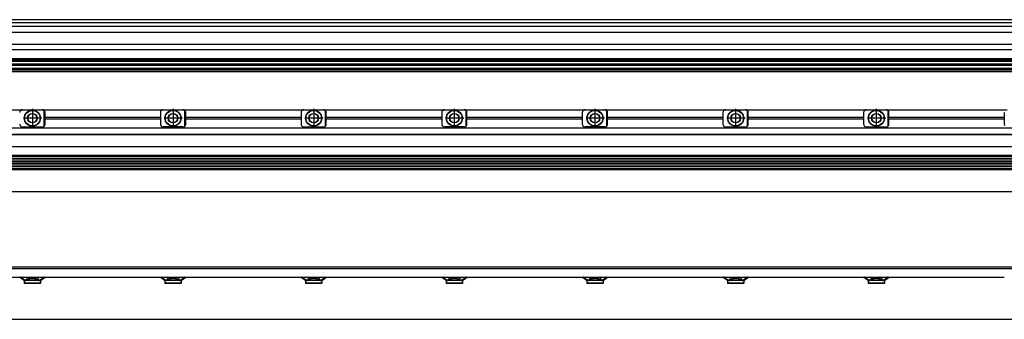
# Model space of a CAD drawing. Header units: millimetres. Extents: x -285 to 3669, y -217 to 203.
# Tile 19 of 21: x 2272 to 2972, y -94 to 119. Entities that reach past the tile are written whole.
import ezdxf

# ---------------------------------------------------------------- set-up
doc = ezdxf.new("R2010")
doc.units = ezdxf.units.MM
doc.linetypes.add('DOT_CENTER', pattern=[14, 12, -1, 0, -1])
doc.layers.add('1', color=7, linetype='Continuous')

# ---------------------------------------------------------------- blocks, each defined once
blk = doc.blocks.new('Regla_G-3040-VS4__20', base_point=(441.64, -8.55))
at = {"color": 7, "linetype": 'Continuous'}
for p, q in [((2187.6, 54.95), (2273.6, 54.95)), ((2273.6, 54.95), (2287.6, 54.95)), ((2287.6, 54.95), (2373.6, 54.95)), ((2288.95, 49.39), (2288.97, 54.41)), ((2288.97, 43.29), (2288.95, 49.39)), ((2289.13, 43.45), (2289.13, 54.24)), ((2289.6, 49.39), (2289.6, 52.95)), ((2371.6, 49.39), (2289.6, 49.39)), ((2289.6, 48.51), (2289.6, 49.39)), ((2371.6, 52.95), (2371.6, 49.39)), ((2371.6, 49.39), (2371.6, 48.51)), ((2373.6, 54.95), (2387.6, 54.95)), ((2387.6, 54.95), (2473.6, 54.95)), ((2388.95, 49.39), (2388.97, 54.41)), ((2388.97, 43.29), (2388.95, 49.39)), ((2389.13, 43.45), (2389.13, 54.24)), ((2389.6, 49.39), (2389.6, 52.95)), ((2389.6, 48.51), (2389.6, 49.39)), ((2471.6, 49.39), (2389.6, 49.39)), ((2471.6, 52.95), (2471.6, 49.39)), ((2471.6, 49.39), (2471.6, 48.51)), ((2473.6, 54.95), (2487.6, 54.95)), ((2487.6, 54.95), (2573.6, 54.95)), ((2488.95, 49.39), (2488.97, 54.41)), ((2488.97, 43.29), (2488.95, 49.39)), ((2489.13, 43.45), (2489.13, 54.24)), ((2489.6, 49.39), (2489.6, 52.95)), ((2571.6, 49.39), (2489.6, 49.39)), ((2489.6, 48.51), (2489.6, 49.39)), ((2571.6, 52.95), (2571.6, 49.39)), ((2571.6, 49.39), (2571.6, 48.51)), ((2573.6, 54.95), (2587.6, 54.95)), ((2587.6, 54.95), (2673.6, 54.95)), ((2588.97, 43.29), (2588.97, 54.41)), ((2589.13, 43.45), (2589.13, 54.24)), ((2589.6, 49.39), (2589.6, 52.95)), ((2589.6, 48.51), (2589.6, 49.39)), ((2671.6, 49.39), (2589.6, 49.39)), ((2671.6, 52.95), (2671.6, 49.39)), ((2671.6, 49.39), (2671.6, 48.51)), ((2673.6, 54.95), (2687.6, 54.95)), ((2687.6, 54.95), (2773.6, 54.95)), ((2688.95, 49.39), (2688.97, 54.41)), ((2688.97, 43.29), (2688.95, 49.39)), ((2689.13, 43.45), (2689.13, 54.24)), ((2689.6, 49.39), (2689.6, 52.95)), ((2771.6, 49.39), (2689.6, 49.39)), ((2689.6, 48.51), (2689.6, 49.39)), ((2771.6, 52.95), (2771.6, 49.39)), ((2771.6, 49.39), (2771.6, 48.51)), ((2773.6, 54.95), (2787.6, 54.95)), ((2787.6, 54.95), (2873.6, 54.95)), ((2788.97, 43.29), (2788.97, 54.41)), ((2789.13, 43.45), (2789.13, 54.24)), ((2789.6, 49.39), (2789.6, 52.95)), ((2789.6, 48.51), (2789.6, 49.39)), ((2871.6, 49.39), (2789.6, 49.39)), ((2871.6, 52.95), (2871.6, 49.39)), ((2871.6, 49.39), (2871.6, 48.51)), ((2873.6, 54.95), (2887.6, 54.95)), ((2887.6, 54.95), (2973.6, 54.95)), ((2888.97, 43.29), (2888.97, 54.41)), ((2889.13, 43.45), (2889.13, 54.24)), ((2889.6, 49.39), (2889.6, 52.95)), ((2971.6, 49.39), (2889.6, 49.39)), ((2889.6, 48.51), (2889.6, 49.39)), ((2971.6, 52.95), (2971.6, 49.39)), ((2971.6, 49.39), (2971.6, 48.51)), ((2273.6, 42.75), (2287.6, 42.75)), ((2289.6, 48.51), (2371.6, 48.51)), ((2289.6, 44.75), (2289.6, 48.51)), ((2371.6, 48.51), (2371.6, 44.75)), ((2387.6, 42.75), (2373.6, 42.75)), ((2389.6, 48.51), (2471.6, 48.51)), ((2389.6, 44.75), (2389.6, 48.51)), ((2471.6, 48.51), (2471.6, 44.75)), ((2473.6, 42.75), (2487.6, 42.75)), ((2489.6, 44.75), (2489.6, 48.51)), ((2489.6, 48.51), (2571.6, 48.51)), ((2571.6, 48.51), (2571.6, 44.75)), ((2587.6, 42.75), (2573.6, 42.75)), ((2589.6, 44.75), (2589.6, 48.51)), ((2589.6, 48.51), (2671.6, 48.51)), ((2671.6, 48.51), (2671.6, 44.75)), ((2687.6, 42.75), (2673.6, 42.75)), ((2689.6, 44.75), (2689.6, 48.51)), ((2689.6, 48.51), (2771.6, 48.51)), ((2771.6, 48.51), (2771.6, 44.75)), ((2773.6, 42.75), (2787.6, 42.75)), ((2789.6, 44.75), (2789.6, 48.51)), ((2789.6, 48.51), (2871.6, 48.51)), ((2871.6, 48.51), (2871.6, 44.75)), ((2873.6, 42.75), (2887.6, 42.75)), ((2889.6, 44.75), (2889.6, 48.51)), ((2889.6, 48.51), (2971.6, 48.51)), ((2971.6, 48.51), (2971.6, 44.75)), ((3593.62, 41.95), (458.58, 41.95)), ((458.58, 37.55), (3593.62, 37.55)), ((462.66, 37.37), (3589.55, 37.36)), ((456.08, 28.82), (3596.1, 28.81)), ((3593.62, 22.39), (458.58, 22.39)), ((3593.62, 21.71), (458.58, 21.71)), ((458.58, 20.56), (3593.62, 20.56)), ((3593.62, 19.88), (458.58, 19.88)), ((458.58, 18.73), (3593.62, 18.73)), ((3593.62, 18.04), (458.58, 18.04)), ((458.58, 16.89), (3593.62, 16.89)), ((3593.62, 16.21), (458.58, 16.21)), ((458.58, 15.06), (3593.62, 15.06)), ((3593.62, 14.38), (458.58, 14.38)), ((458.58, 13.23), (3593.62, 13.23)), ((458.58, 12.55), (3593.62, 12.55)), ((458.58, -3.05), (3593.62, -3.05))]:
    blk.add_line(p, q, dxfattribs=at)
for centre, radius in [((2280.6, 48.95), 5.75), ((2280.6, 48.95), 5.5), ((2280.6, 48.95), 3.4), ((2280.6, 48.95), 3.25), ((2380.6, 48.95), 5.75), ((2380.6, 48.95), 5.5), ((2380.6, 48.95), 3.4), ((2380.6, 48.95), 3.25), ((2480.6, 48.95), 5.75), ((2480.6, 48.95), 5.5), ((2480.6, 48.95), 3.4), ((2480.6, 48.95), 3.25), ((2580.6, 48.95), 5.75), ((2580.6, 48.95), 5.5), ((2580.6, 48.95), 3.4), ((2580.6, 48.95), 3.25), ((2680.6, 48.95), 5.75), ((2680.6, 48.95), 5.5), ((2680.6, 48.95), 3.4), ((2680.6, 48.95), 3.25), ((2780.6, 48.95), 5.75), ((2780.6, 48.95), 5.5), ((2780.6, 48.95), 3.4), ((2780.6, 48.95), 3.25), ((2880.6, 48.95), 5.75), ((2880.6, 48.95), 5.5), ((2880.6, 48.95), 3.4), ((2880.6, 48.95), 3.25)]:
    blk.add_circle(centre, radius, dxfattribs=at)
for centre, start, end in [((2273.6, 52.95), 146.44269, 180), ((2273.6, 52.95), 133.10469, 146.44269), ((2273.6, 52.95), 90, 133.10469), ((2287.6, 52.95), 46.89533, 90), ((2287.6, 52.95), 40.31491, 46.89533), ((2287.6, 52.95), 0, 40.31491), ((2373.6, 52.95), 146.44269, 180), ((2373.6, 52.95), 133.10469, 146.44269), ((2373.6, 52.95), 90, 133.10469), ((2387.6, 52.95), 46.89533, 90), ((2387.6, 52.95), 40.31491, 46.89533), ((2387.6, 52.95), 0, 40.31491), ((2473.6, 52.95), 146.44269, 180), ((2473.6, 52.95), 133.10469, 146.44269), ((2473.6, 52.95), 90, 133.10469), ((2487.6, 52.95), 46.89533, 90), ((2487.6, 52.95), 40.31491, 46.89533), ((2487.6, 52.95), 0, 40.31491), ((2573.6, 52.95), 146.44269, 180), ((2573.6, 52.95), 133.10469, 146.44269), ((2573.6, 52.95), 90, 133.10469), ((2587.6, 52.95), 46.89533, 90), ((2587.6, 52.95), 40.31491, 46.89533), ((2587.6, 52.95), 0, 40.31491), ((2673.6, 52.95), 146.44269, 180), ((2673.6, 52.95), 133.10469, 146.44269), ((2673.6, 52.95), 90, 133.10469), ((2687.6, 52.95), 46.89533, 90), ((2687.6, 52.95), 40.31491, 46.89533), ((2687.6, 52.95), 0, 40.31491), ((2773.6, 52.95), 146.44269, 180), ((2773.6, 52.95), 133.10469, 146.44269), ((2773.6, 52.95), 90, 133.10469), ((2787.6, 52.95), 46.89533, 90), ((2787.6, 52.95), 40.31491, 46.89533), ((2787.6, 52.95), 0, 40.31491), ((2873.6, 52.95), 146.44269, 180), ((2873.6, 52.95), 133.10469, 146.44269), ((2873.6, 52.95), 90, 133.10469), ((2887.6, 52.95), 46.89533, 90), ((2887.6, 52.95), 40.31491, 46.89533), ((2887.6, 52.95), 0, 40.31491), ((2273.6, 44.75), 180, 213.55731), ((2273.6, 44.75), 213.55731, 226.89532), ((2273.6, 44.75), 226.89532, 270), ((2287.6, 44.75), 270, 313.10467), ((2287.6, 44.75), 313.10469, 319.68511), ((2287.6, 44.75), 319.68508, 360), ((2373.6, 44.75), 180, 213.55731), ((2373.6, 44.75), 213.55731, 226.89532), ((2373.6, 44.75), 226.89532, 270), ((2387.6, 44.75), 270, 313.10467), ((2387.6, 44.75), 313.10469, 319.68511), ((2387.6, 44.75), 319.68508, 360), ((2473.6, 44.75), 180, 213.55731), ((2473.6, 44.75), 213.55731, 226.89532), ((2473.6, 44.75), 226.89532, 270), ((2487.6, 44.75), 270, 313.10467), ((2487.6, 44.75), 313.10469, 319.68511), ((2487.6, 44.75), 319.68508, 360), ((2573.6, 44.75), 180, 213.55731), ((2573.6, 44.75), 213.55731, 226.89532), ((2573.6, 44.75), 226.89532, 270), ((2587.6, 44.75), 270, 313.10467), ((2587.6, 44.75), 313.10469, 319.68511), ((2587.6, 44.75), 319.68508, 360), ((2673.6, 44.75), 180, 213.55731), ((2673.6, 44.75), 213.55731, 226.89532), ((2673.6, 44.75), 226.89532, 270), ((2687.6, 44.75), 270, 313.10467), ((2687.6, 44.75), 313.10469, 319.68511), ((2687.6, 44.75), 319.68508, 360), ((2773.6, 44.75), 180, 213.55731), ((2773.6, 44.75), 213.55731, 226.89532), ((2773.6, 44.75), 226.89532, 270), ((2787.6, 44.75), 270, 313.10467), ((2787.6, 44.75), 313.10469, 319.68511), ((2787.6, 44.75), 319.68508, 360), ((2873.6, 44.75), 180, 213.55731), ((2873.6, 44.75), 213.55731, 226.89532), ((2873.6, 44.75), 226.89532, 270), ((2887.6, 44.75), 270, 313.10467), ((2887.6, 44.75), 313.10469, 319.68511), ((2887.6, 44.75), 319.68508, 360), ((2973.6, 44.75), 180, 213.55731)]:
    blk.add_arc(centre, 2, start, end, dxfattribs=at)
at = {"layer": '1', "color": 2, "linetype": 'DOT_CENTER'}
for p, q in [((2280.6, 55.7), (2280.6, 42.2)), ((2380.6, 55.7), (2380.6, 42.2)), ((2480.6, 55.7), (2480.6, 42.2)), ((2580.6, 55.7), (2580.6, 42.2)), ((2680.6, 55.7), (2680.6, 42.2)), ((2780.6, 55.7), (2780.6, 42.2)), ((2880.6, 55.7), (2880.6, 42.2)), ((2287.35, 48.95), (2273.85, 48.95)), ((2387.35, 48.95), (2373.85, 48.95)), ((2487.35, 48.95), (2473.85, 48.95)), ((2587.35, 48.95), (2573.85, 48.95)), ((2687.35, 48.95), (2673.85, 48.95)), ((2787.35, 48.95), (2773.85, 48.95)), ((2887.35, 48.95), (2873.85, 48.95))]:
    blk.add_line(p, q, dxfattribs=at)
blk = doc.blocks.new('Regla_serie_G-3040-VS4__21', base_point=(441.64, -30.05))
blk.add_blockref('Regla_G-3040-VS4__20', (441.64, -8.55))
blk = doc.blocks.new('A1', base_point=(626, 12.47))
blk.add_blockref('Regla_serie_G-3040-VS4__21', (441.64, -30.05))
blk = doc.blocks.new('Regla_G-3040-VS4__23', base_point=(441.64, -95))
at = {"color": 7, "linetype": 'Continuous'}
for p, q in [((3596.1, -57), (456.1, -57)), ((456.1, -58), (3596.1, -58)), ((2189.6, -64), (2271.6, -64)), ((2271.6, -64), (2272.25, -64)), ((2271.6, -64), (2271.6, -64.45)), ((2271.93, -64.45), (2271.6, -64.45)), ((2274.1, -65.95), (2272.23, -64.55)), ((2272.25, -64), (2276.1, -64)), ((2272.53, -64.15), (2274.4, -65.55)), ((2274.85, -66.5), (2274.85, -68.25)), ((2276.63, -66.5), (2274.85, -66.5)), ((2280.6, -68.25), (2274.85, -68.25)), ((2275.1, -68.5), (2274.85, -68.25)), ((2280.6, -68.5), (2275.1, -68.5)), ((2276.1, -64), (2285.1, -64)), ((2276.1, -64), (2276.1, -64.25)), ((2276.63, -64.25), (2276.1, -64.25)), ((2276.63, -64.25), (2276.63, -65.68)), ((2280.6, -64.25), (2276.63, -64.25)), ((2276.63, -66.23), (2276.63, -66.5)), ((2284.58, -66.5), (2276.63, -66.5)), ((2284.58, -64.25), (2280.6, -64.25)), ((2286.35, -68.25), (2280.6, -68.25)), ((2286.1, -68.5), (2280.6, -68.5)), ((2284.58, -64.25), (2284.58, -65.68)), ((2285.1, -64.25), (2284.58, -64.25)), ((2284.58, -66.23), (2284.58, -66.5)), ((2286.35, -66.5), (2284.58, -66.5)), ((2285.1, -64), (2288.95, -64)), ((2285.1, -64), (2285.1, -64.25)), ((2286.1, -68.5), (2286.35, -68.25)), ((2286.35, -66.5), (2286.35, -68.25)), ((2286.8, -65.55), (2288.67, -64.15)), ((2287.1, -65.95), (2288.97, -64.55)), ((2288.95, -64), (2289.6, -64)), ((2289.13, -64.45), (2288.97, -64.55)), ((2289.6, -64.45), (2289.13, -64.45)), ((2289.6, -64), (2371.6, -64)), ((2289.6, -64), (2289.6, -64.45)), ((2371.6, -64), (2372.25, -64)), ((2371.6, -64), (2371.6, -64.45)), ((2371.93, -64.45), (2371.6, -64.45)), ((2374.1, -65.95), (2372.23, -64.55)), ((2372.25, -64), (2376.1, -64)), ((2372.53, -64.15), (2374.4, -65.55)), ((2374.85, -66.5), (2374.85, -68.25)), ((2376.63, -66.5), (2374.85, -66.5)), ((2380.6, -68.25), (2374.85, -68.25)), ((2375.1, -68.5), (2374.85, -68.25)), ((2380.6, -68.5), (2375.1, -68.5)), ((2376.1, -64), (2385.1, -64)), ((2376.1, -64), (2376.1, -64.25)), ((2376.63, -64.25), (2376.1, -64.25)), ((2380.6, -64.25), (2376.63, -64.25)), ((2376.63, -64.25), (2376.63, -65.68)), ((2376.63, -66.23), (2376.63, -66.5)), ((2384.58, -66.5), (2376.63, -66.5)), ((2384.58, -64.25), (2380.6, -64.25)), ((2386.35, -68.25), (2380.6, -68.25)), ((2386.1, -68.5), (2380.6, -68.5)), ((2385.1, -64.25), (2384.58, -64.25)), ((2384.58, -64.25), (2384.58, -65.68)), ((2384.58, -66.23), (2384.58, -66.5)), ((2386.35, -66.5), (2384.58, -66.5)), ((2385.1, -64), (2388.95, -64)), ((2385.1, -64), (2385.1, -64.25)), ((2386.1, -68.5), (2386.35, -68.25)), ((2386.35, -66.5), (2386.35, -68.25)), ((2386.8, -65.55), (2388.67, -64.15)), ((2387.1, -65.95), (2388.97, -64.55)), ((2388.95, -64), (2389.6, -64)), ((2389.13, -64.45), (2388.97, -64.55)), ((2389.6, -64.45), (2389.13, -64.45)), ((2389.6, -64), (2471.6, -64)), ((2389.6, -64), (2389.6, -64.45)), ((2471.6, -64), (2471.6, -64.45)), ((2471.6, -64), (2472.25, -64)), ((2471.93, -64.45), (2471.6, -64.45)), ((2474.1, -65.95), (2472.23, -64.55)), ((2472.25, -64), (2476.1, -64)), ((2472.53, -64.15), (2474.4, -65.55)), ((2474.85, -66.5), (2474.85, -68.25)), ((2476.63, -66.5), (2474.85, -66.5)), ((2480.6, -68.25), (2474.85, -68.25)), ((2475.1, -68.5), (2474.85, -68.25)), ((2480.6, -68.5), (2475.1, -68.5)), ((2476.1, -64), (2476.1, -64.25)), ((2476.1, -64), (2485.1, -64)), ((2476.63, -64.25), (2476.1, -64.25)), ((2480.6, -64.25), (2476.63, -64.25)), ((2476.63, -64.25), (2476.63, -65.68)), ((2476.63, -66.23), (2476.63, -66.5)), ((2484.58, -66.5), (2476.63, -66.5)), ((2484.58, -64.25), (2480.6, -64.25)), ((2486.35, -68.25), (2480.6, -68.25)), ((2486.1, -68.5), (2480.6, -68.5)), ((2485.1, -64.25), (2484.58, -64.25)), ((2484.58, -64.25), (2484.58, -65.68)), ((2484.58, -66.23), (2484.58, -66.5)), ((2486.35, -66.5), (2484.58, -66.5)), ((2485.1, -64), (2485.1, -64.25)), ((2485.1, -64), (2488.95, -64)), ((2486.1, -68.5), (2486.35, -68.25)), ((2486.35, -66.5), (2486.35, -68.25)), ((2486.8, -65.55), (2488.67, -64.15)), ((2487.1, -65.95), (2488.97, -64.55)), ((2488.95, -64), (2489.6, -64)), ((2489.13, -64.45), (2488.97, -64.55)), ((2489.6, -64.45), (2489.13, -64.45)), ((2489.6, -64), (2571.6, -64)), ((2489.6, -64), (2489.6, -64.45)), ((2571.6, -64), (2571.6, -64.45)), ((2571.6, -64), (2572.25, -64)), ((2571.93, -64.45), (2571.6, -64.45)), ((2574.1, -65.95), (2572.23, -64.55)), ((2572.25, -64), (2576.1, -64)), ((2572.53, -64.15), (2574.4, -65.55)), ((2574.85, -66.5), (2574.85, -68.25)), ((2576.63, -66.5), (2574.85, -66.5)), ((2580.6, -68.25), (2574.85, -68.25)), ((2575.1, -68.5), (2574.85, -68.25)), ((2580.6, -68.5), (2575.1, -68.5)), ((2576.1, -64), (2585.1, -64)), ((2576.1, -64), (2576.1, -64.25)), ((2576.63, -64.25), (2576.1, -64.25)), ((2580.6, -64.25), (2576.63, -64.25)), ((2576.63, -64.25), (2576.63, -65.68)), ((2576.63, -66.23), (2576.63, -66.5)), ((2584.58, -66.5), (2576.63, -66.5)), ((2584.58, -64.25), (2580.6, -64.25)), ((2586.35, -68.25), (2580.6, -68.25)), ((2586.1, -68.5), (2580.6, -68.5)), ((2585.1, -64.25), (2584.58, -64.25)), ((2584.58, -64.25), (2584.58, -65.68)), ((2584.58, -66.23), (2584.58, -66.5)), ((2586.35, -66.5), (2584.58, -66.5)), ((2585.1, -64), (2585.1, -64.25)), ((2585.1, -64), (2588.95, -64)), ((2586.1, -68.5), (2586.35, -68.25)), ((2586.35, -66.5), (2586.35, -68.25)), ((2586.8, -65.55), (2588.67, -64.15)), ((2587.1, -65.95), (2588.97, -64.55)), ((2588.95, -64), (2589.6, -64)), ((2589.13, -64.45), (2588.97, -64.55)), ((2589.6, -64.45), (2589.13, -64.45)), ((2589.6, -64), (2589.6, -64.45)), ((2589.6, -64), (2671.6, -64)), ((2671.6, -64), (2672.25, -64)), ((2671.6, -64), (2671.6, -64.45)), ((2671.93, -64.45), (2671.6, -64.45)), ((2674.1, -65.95), (2672.23, -64.55)), ((2672.25, -64), (2676.1, -64)), ((2672.53, -64.15), (2674.4, -65.55)), ((2674.85, -66.5), (2674.85, -68.25)), ((2676.63, -66.5), (2674.85, -66.5)), ((2680.6, -68.25), (2674.85, -68.25)), ((2675.1, -68.5), (2674.85, -68.25)), ((2680.6, -68.5), (2675.1, -68.5)), ((2676.1, -64), (2676.1, -64.25)), ((2676.1, -64), (2685.1, -64)), ((2676.63, -64.25), (2676.1, -64.25)), ((2676.63, -64.25), (2676.63, -65.68)), ((2680.6, -64.25), (2676.63, -64.25)), ((2676.63, -66.23), (2676.63, -66.5)), ((2684.58, -66.5), (2676.63, -66.5)), ((2684.58, -64.25), (2680.6, -64.25)), ((2686.35, -68.25), (2680.6, -68.25)), ((2686.1, -68.5), (2680.6, -68.5)), ((2684.58, -64.25), (2684.58, -65.68)), ((2685.1, -64.25), (2684.58, -64.25)), ((2684.58, -66.23), (2684.58, -66.5)), ((2686.35, -66.5), (2684.58, -66.5)), ((2685.1, -64), (2685.1, -64.25)), ((2685.1, -64), (2688.95, -64)), ((2686.1, -68.5), (2686.35, -68.25)), ((2686.35, -66.5), (2686.35, -68.25)), ((2686.8, -65.55), (2688.67, -64.15)), ((2687.1, -65.95), (2688.97, -64.55)), ((2688.95, -64), (2689.6, -64)), ((2689.13, -64.45), (2688.97, -64.55)), ((2689.6, -64.45), (2689.13, -64.45)), ((2689.6, -64), (2771.6, -64)), ((2689.6, -64), (2689.6, -64.45)), ((2771.6, -64), (2771.6, -64.45)), ((2771.6, -64), (2772.25, -64)), ((2771.93, -64.45), (2771.6, -64.45)), ((2774.1, -65.95), (2772.23, -64.55)), ((2772.25, -64), (2776.1, -64)), ((2772.53, -64.15), (2774.4, -65.55)), ((2774.85, -66.5), (2774.85, -68.25)), ((2776.63, -66.5), (2774.85, -66.5)), ((2780.6, -68.25), (2774.85, -68.25)), ((2775.1, -68.5), (2774.85, -68.25)), ((2780.6, -68.5), (2775.1, -68.5)), ((2776.1, -64), (2776.1, -64.25)), ((2776.1, -64), (2785.1, -64)), ((2776.63, -64.25), (2776.1, -64.25)), ((2780.6, -64.25), (2776.63, -64.25)), ((2776.63, -64.25), (2776.63, -65.68)), ((2776.63, -66.23), (2776.63, -66.5)), ((2784.58, -66.5), (2776.63, -66.5)), ((2784.58, -64.25), (2780.6, -64.25)), ((2786.35, -68.25), (2780.6, -68.25)), ((2786.1, -68.5), (2780.6, -68.5)), ((2785.1, -64.25), (2784.58, -64.25)), ((2784.58, -64.25), (2784.58, -65.68)), ((2784.58, -66.23), (2784.58, -66.5)), ((2786.35, -66.5), (2784.58, -66.5)), ((2785.1, -64), (2785.1, -64.25)), ((2785.1, -64), (2788.95, -64)), ((2786.1, -68.5), (2786.35, -68.25)), ((2786.35, -66.5), (2786.35, -68.25)), ((2786.8, -65.55), (2788.67, -64.15)), ((2787.1, -65.95), (2788.97, -64.55)), ((2788.95, -64), (2789.6, -64)), ((2789.13, -64.45), (2788.97, -64.55)), ((2789.6, -64.45), (2789.13, -64.45)), ((2789.6, -64), (2871.6, -64)), ((2789.6, -64), (2789.6, -64.45)), ((2871.6, -64), (2871.6, -64.45)), ((2871.6, -64), (2872.25, -64)), ((2871.93, -64.45), (2871.6, -64.45)), ((2874.1, -65.95), (2872.23, -64.55)), ((2872.25, -64), (2876.1, -64)), ((2872.53, -64.15), (2874.4, -65.55)), ((2874.85, -66.5), (2874.85, -68.25)), ((2876.63, -66.5), (2874.85, -66.5)), ((2880.6, -68.25), (2874.85, -68.25)), ((2875.1, -68.5), (2874.85, -68.25)), ((2880.6, -68.5), (2875.1, -68.5)), ((2876.1, -64), (2885.1, -64)), ((2876.1, -64), (2876.1, -64.25)), ((2876.63, -64.25), (2876.1, -64.25)), ((2880.6, -64.25), (2876.63, -64.25)), ((2876.63, -64.25), (2876.63, -65.68)), ((2876.63, -66.23), (2876.63, -66.5)), ((2884.58, -66.5), (2876.63, -66.5)), ((2884.58, -64.25), (2880.6, -64.25)), ((2886.35, -68.25), (2880.6, -68.25)), ((2886.1, -68.5), (2880.6, -68.5)), ((2885.1, -64.25), (2884.58, -64.25)), ((2884.58, -64.25), (2884.58, -65.68)), ((2884.58, -66.23), (2884.58, -66.5)), ((2886.35, -66.5), (2884.58, -66.5)), ((2885.1, -64), (2885.1, -64.25)), ((2885.1, -64), (2888.95, -64)), ((2886.1, -68.5), (2886.35, -68.25)), ((2886.35, -66.5), (2886.35, -68.25)), ((2886.8, -65.55), (2888.67, -64.15)), ((2887.1, -65.95), (2888.97, -64.55)), ((2888.95, -64), (2889.6, -64)), ((2889.13, -64.45), (2888.97, -64.55)), ((2889.6, -64.45), (2889.13, -64.45)), ((2889.6, -64), (2971.6, -64)), ((2889.6, -64), (2889.6, -64.45)), ((543.46, -94), (3593.62, -94))]:
    blk.add_line(p, q, dxfattribs=at)
for centre, radius, start, end in [((2271.93, -64.95), 0.5, 53.13017, 90.00001), ((2271.93, -64.95), 1, 53.1301, 71.80513), ((2275.6, -63.95), 2.5, 233.1301, 294.20483), ((2275.6, -63.95), 2, 233.1301, 295.11695), ((2280.6, -74.76), 9.91, 113.63747, 114.75301), ((2280.6, -74.76), 9.91, 66.36253, 113.63747), ((2275.6, -63.95), 2.5, 294.20484, 295.07806), ((2280.6, -74.76), 9.41, 65.25599, 114.74401), ((2285.6, -63.95), 2.5, 244.92181, 245.79503), ((2280.6, -74.76), 9.91, 65.24699, 66.36253), ((2285.6, -63.95), 2.5, 245.79517, 306.8699), ((2285.6, -63.95), 2, 244.88305, 306.8699), ((2289.27, -64.95), 1, 108.19485, 126.86988), ((2371.93, -64.95), 0.5, 53.13017, 90.00001), ((2371.93, -64.95), 1, 53.1301, 71.80513), ((2375.6, -63.95), 2.5, 233.1301, 294.20483), ((2375.6, -63.95), 2, 233.1301, 295.11695), ((2380.6, -74.76), 9.91, 113.63747, 114.75301), ((2380.6, -74.76), 9.91, 66.36253, 113.63747), ((2375.6, -63.95), 2.5, 294.20484, 295.07806), ((2380.6, -74.76), 9.41, 65.25599, 114.74401), ((2385.6, -63.95), 2.5, 244.92181, 245.79503), ((2380.6, -74.76), 9.91, 65.24699, 66.36253), ((2385.6, -63.95), 2.5, 245.79517, 306.8699), ((2385.6, -63.95), 2, 244.88305, 306.8699), ((2389.27, -64.95), 1, 108.19485, 126.86988), ((2471.93, -64.95), 0.5, 53.13017, 90.00001), ((2471.93, -64.95), 1, 53.1301, 71.80513), ((2475.6, -63.95), 2.5, 233.1301, 294.20483), ((2475.6, -63.95), 2, 233.1301, 295.11695), ((2480.6, -74.76), 9.91, 113.63747, 114.75301), ((2480.6, -74.76), 9.91, 66.36253, 113.63747), ((2475.6, -63.95), 2.5, 294.20484, 295.07806), ((2480.6, -74.76), 9.41, 65.25599, 114.74401), ((2485.6, -63.95), 2.5, 244.92181, 245.79503), ((2480.6, -74.76), 9.91, 65.24699, 66.36253), ((2485.6, -63.95), 2.5, 245.79517, 306.8699), ((2485.6, -63.95), 2, 244.88305, 306.8699), ((2489.27, -64.95), 1, 108.19485, 126.86988), ((2571.93, -64.95), 0.5, 53.13017, 90.00001), ((2571.93, -64.95), 1, 53.1301, 71.80513), ((2575.6, -63.95), 2.5, 233.1301, 294.20483), ((2575.6, -63.95), 2, 233.1301, 295.11695), ((2580.6, -74.76), 9.91, 113.63747, 114.75301), ((2580.6, -74.76), 9.91, 66.36253, 113.63747), ((2575.6, -63.95), 2.5, 294.20484, 295.07806), ((2580.6, -74.76), 9.41, 65.25599, 114.74401), ((2585.6, -63.95), 2.5, 244.92181, 245.79503), ((2580.6, -74.76), 9.91, 65.24699, 66.36253), ((2585.6, -63.95), 2.5, 245.79517, 306.8699), ((2585.6, -63.95), 2, 244.88305, 306.8699), ((2589.27, -64.95), 1, 108.19485, 126.86988), ((2671.93, -64.95), 0.5, 53.13017, 90.00001), ((2671.93, -64.95), 1, 53.1301, 71.80513), ((2675.6, -63.95), 2.5, 233.1301, 295.07806), ((2675.6, -63.95), 2, 233.1301, 295.11695), ((2680.6, -74.76), 9.91, 113.63747, 114.75301), ((2680.6, -74.76), 9.91, 66.36253, 113.63747), ((2680.6, -74.76), 9.41, 65.25599, 114.74401), ((2685.6, -63.95), 2.5, 244.92194, 306.8699), ((2680.6, -74.76), 9.91, 65.24699, 66.36253), ((2685.6, -63.95), 2, 244.88305, 306.8699), ((2689.27, -64.95), 1, 108.19485, 126.86988), ((2771.93, -64.95), 0.5, 53.13017, 90.00001), ((2771.93, -64.95), 1, 53.1301, 71.80513), ((2775.6, -63.95), 2.5, 233.1301, 294.20483), ((2775.6, -63.95), 2, 233.1301, 295.11695), ((2780.6, -74.76), 9.91, 65.24699, 114.75301), ((2775.6, -63.95), 2.5, 294.20484, 295.07806), ((2780.6, -74.76), 9.41, 65.25599, 114.74401), ((2785.6, -63.95), 2.5, 244.92181, 245.79503), ((2785.6, -63.95), 2.5, 245.79517, 306.8699), ((2785.6, -63.95), 2, 244.88305, 306.8699), ((2789.27, -64.95), 1, 108.19485, 126.86988), ((2871.93, -64.95), 0.5, 53.13017, 90.00001), ((2871.93, -64.95), 1, 53.1301, 71.80513), ((2875.6, -63.95), 2.5, 233.1301, 294.20483), ((2875.6, -63.95), 2, 233.1301, 295.11695), ((2880.6, -74.76), 9.91, 113.63747, 114.75301), ((2880.6, -74.76), 9.91, 66.36253, 113.63747), ((2875.6, -63.95), 2.5, 294.20484, 295.07806), ((2880.6, -74.76), 9.41, 65.25599, 114.74401), ((2885.6, -63.95), 2.5, 244.92181, 245.79503), ((2880.6, -74.76), 9.91, 65.24699, 66.36253), ((2885.6, -63.95), 2.5, 245.79517, 306.8699), ((2885.6, -63.95), 2, 244.88305, 306.8699), ((2889.27, -64.95), 1, 108.19486, 126.86988)]:
    blk.add_arc(centre, radius, start, end, dxfattribs=at)
blk = doc.blocks.new('Regla_serie_G-3040-VS4__24', base_point=(441.64, -95))
blk.add_blockref('Regla_G-3040-VS4__23', (441.64, -95))
blk = doc.blocks.new('B1', base_point=(626, -76))
blk.add_blockref('Regla_serie_G-3040-VS4__24', (441.64, -95))
blk = doc.blocks.new('Regla_G-3040-VS4__35', base_point=(441.64, 81.95))
at = {"color": 7, "linetype": 'Continuous'}
for p, q in [((3593.62, 118.95), (543.46, 118.95)), ((559.08, 116.95), (3595.42, 116.95)), ((559.08, 114.43), (3589.48, 114.43)), ((559.08, 110.15), (3596.12, 110.15)), ((568.83, 101.45), (3596.12, 101.45)), ((3596.1, 91.23), (555.08, 91.23)), ((3596.1, 91.01), (555.08, 91.01)), ((3596.1, 97.53), (568.83, 97.53)), ((554.26, 84.38), (3589.6, 84.38)), ((3596.1, 90.97), (555.08, 90.97)), ((555.08, 90.63), (3596.1, 90.63)), ((555.08, 89.85), (3596.1, 89.85)), ((555.08, 89.46), (3596.12, 89.46)), ((3596.12, 87.45), (555.08, 87.45)), ((555.08, 86.68), (3589.6, 86.68)), ((3596.12, 83.25), (456.1, 83.25)), ((456.1, 82.25), (3596.12, 82.25)), ((3596.1, 81.95), (456.1, 81.95)), ((543.46, 83.95), (3593.42, 83.96))]:
    blk.add_line(p, q, dxfattribs=at)
blk = doc.blocks.new('Regla_serie_G-3040-VS4__36', base_point=(441.64, 81.95))
blk.add_blockref('Regla_G-3040-VS4__35', (441.64, 81.95))
blk = doc.blocks.new('E1', base_point=(626, 100.95))
blk.add_blockref('Regla_serie_G-3040-VS4__36', (441.64, 81.95))

msp = doc.modelspace()

# ---------------------------------------------------------------- block references
for name, p in [('E1', (626, 100.95)), ('A1', (626, 12.47)), ('B1', (626, -76))]:
    msp.add_blockref(name, p)

doc.saveas('drawing.dxf')
